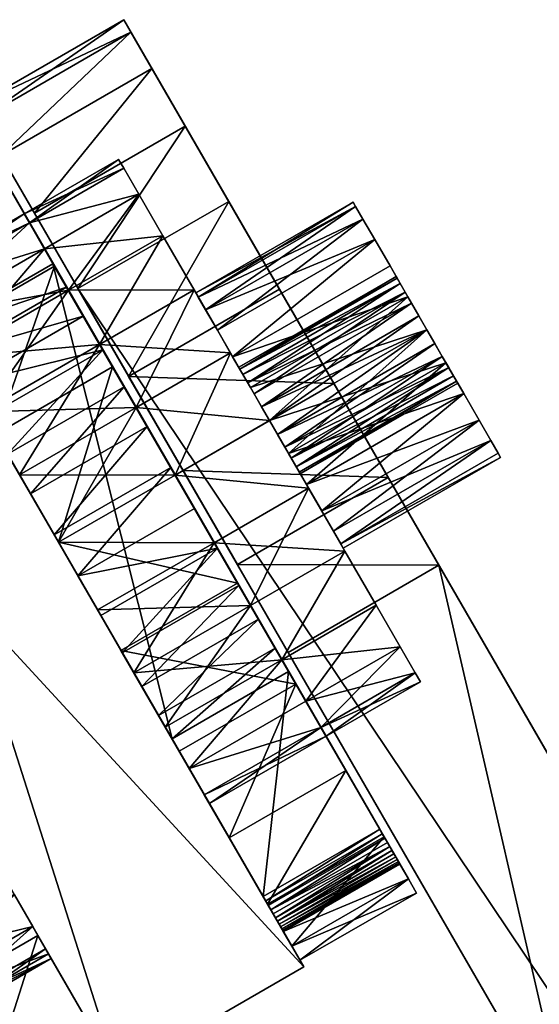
# Model space of a CAD drawing. Extents: x -0.216 to 0.216, y -0.188 to 0.188.
# Tile 40 of 81: x -0.084 to -0.074, y 0.166 to 0.185. Entities that reach past the tile are written whole.
import ezdxf

# ---------------------------------------------------------------- set-up
doc = ezdxf.new("R2010")
doc.units = 0

# ---------------------------------------------------------------- blocks, each defined once
blk = doc.blocks.new('hexa_link2#1')
mesh = blk.add_polyface()
corners = [(-0.080738, 0.176183, 0.12424), (-0.084311, 0.182371, 0.111865), (-0.083655, 0.181235, 0.110157), (-0.081806, 0.178032, 0.123959), (-0.084723, 0.183084, 0.113855), (-0.082801, 0.179755, 0.123135), (-0.084863, 0.183328, 0.11599), (-0.083655, 0.181235, 0.121824), (-0.084723, 0.183084, 0.118126), (-0.084311, 0.182371, 0.120115), (-0.081351, 0.18408, 0.120115), (-0.080695, 0.182944, 0.121824), (-0.079841, 0.181464, 0.123135), (-0.078846, 0.179741, 0.123959), (-0.081763, 0.184793, 0.113855), (-0.077778, 0.177892, 0.12424), (-0.081351, 0.18408, 0.111865), (-0.081903, 0.185037, 0.11599), (-0.081763, 0.184793, 0.118126), (-0.080695, 0.182944, 0.110157), (-0.076711, 0.176043, 0.123959), (-0.079841, 0.181464, 0.108846), (-0.082801, 0.179755, 0.108846)]
mesh.append_faces([[corners[k] for k in face] for face in [(0, 1, 2), (3, 4, 1), (5, 4, 3), (5, 6, 4), (7, 6, 5), (7, 8, 6), (8, 7, 9), (7, 10, 9), (10, 7, 11), (5, 11, 7), (11, 5, 12), (3, 12, 5), (12, 3, 13), (14, 15, 16), (14, 13, 15), (17, 13, 14), (17, 12, 13), (17, 11, 12), (18, 11, 17), (11, 18, 10), (18, 9, 10), (9, 18, 8), (17, 8, 18), (8, 17, 6), (14, 6, 17), (6, 14, 4), (14, 1, 4), (1, 14, 16), (16, 2, 1), (2, 16, 19), (16, 20, 19), (19, 20, 21), (22, 19, 21), (19, 22, 2)]])
mesh = blk.add_polyface()
corners = [(-0.107183, 0.142471, 0.117888), (-0.068937, 0.162579, 0.120848), (-0.069364, 0.163319, 0.119368), (-0.068312, 0.161495, 0.116179), (-0.069792, 0.164059, 0.117888), (-0.067457, 0.160015, 0.119139), (-0.062073, 0.150689, 0.108975), (-0.061218, 0.149209, 0.111935), (-0.106329, 0.140991, 0.120848), (-0.079671, 0.174334, 0.123959), (-0.075716, 0.17432, 0.123135), (-0.076711, 0.176043, 0.123959), (-0.078676, 0.172611, 0.123135), (-0.082801, 0.179755, 0.108846), (-0.083655, 0.181235, 0.110157), (-0.080738, 0.176183, 0.12424), (-0.081806, 0.178032, 0.123959), (-0.084311, 0.182371, 0.111865), (-0.077778, 0.177892, 0.12424), (-0.078846, 0.179741, 0.123959), (-0.081351, 0.18408, 0.111865), (-0.079841, 0.181464, 0.108846), (-0.054393, 0.137388, 0.079461), (-0.070137, 0.164656, 0.116693), (-0.073097, 0.162947, 0.116693), (-0.057353, 0.135679, 0.079461), (-0.072752, 0.16235, 0.117888), (-0.049923, 0.129645, 0.094946)]
mesh.append_faces([[corners[k] for k in face] for face in [(0, 1, 2), (1, 3, 4), (5, 3, 1), (5, 6, 3), (6, 5, 7), (8, 5, 1), (0, 4, 3), (0, 2, 4), (9, 10, 11), (10, 9, 12), (9, 13, 12), (9, 14, 13), (15, 14, 9), (16, 17, 15), (16, 18, 19), (18, 16, 15), (15, 11, 18), (11, 15, 9), (20, 18, 11), (21, 11, 10), (21, 10, 22), (22, 10, 23), (10, 24, 23), (24, 10, 12), (12, 25, 24), (12, 13, 25), (13, 22, 25), (22, 13, 21), (22, 23, 4), (23, 26, 4), (26, 23, 24), (24, 25, 26), (26, 27, 4)]])
blk = doc.blocks.new('hexa_link3#1')
mesh = blk.add_polyface()
corners = [(-0.084909, 0.183048, 0.092157), (-0.08558, 0.178923, 0.092157), (-0.087199, 0.181727, 0.092157), (-0.087998, 0.183111, 0.125919), (-0.080954, 0.170911, 0.092157), (-0.087998, 0.183111, 0.085279), (-0.085314, 0.178463, 0.09139), (-0.084986, 0.177894, 0.090727), (-0.084605, 0.177234, 0.09019), (-0.084182, 0.176502, 0.089793), (-0.083732, 0.175722, 0.08955), (-0.083267, 0.174917, 0.089468), (-0.083025, 0.179784, 0.09139), (-0.087288, 0.181881, 0.11125), (-0.087288, 0.181881, 0.12073), (-0.087596, 0.182414, 0.112735), (-0.086535, 0.180577, 0.109287), (-0.086535, 0.180577, 0.122694), (-0.086146, 0.179903, 0.11599), (-0.086045, 0.179728, 0.114457), (-0.085749, 0.179215, 0.113028), (-0.085553, 0.178876, 0.107781), (-0.085278, 0.1784, 0.111801), (-0.084665, 0.177337, 0.110859), (-0.08441, 0.176896, 0.106834), (-0.085553, 0.178876, 0.1242), (-0.084245, 0.181898, 0.122693), (-0.084999, 0.183203, 0.12073), (-0.085749, 0.179215, 0.118953), (-0.085278, 0.1784, 0.12018), (-0.084665, 0.177337, 0.121122), (-0.08441, 0.176896, 0.125147), (-0.082989, 0.179722, 0.12018), (-0.086045, 0.179728, 0.117524), (-0.08346, 0.180537, 0.118953), (-0.083755, 0.18105, 0.117524), (-0.083856, 0.181225, 0.11599), (-0.083755, 0.18105, 0.114457), (-0.08346, 0.180537, 0.113028)]
mesh.append_faces([[corners[k] for k in face] for face in [(0, 1, 2), (3, 4, 1), (1, 5, 3), (6, 5, 1), (7, 5, 6), (8, 5, 7), (9, 5, 8), (10, 5, 9), (11, 5, 10), (1, 12, 6), (13, 14, 15), (16, 14, 13), (16, 17, 14), (16, 18, 17), (16, 19, 18), (16, 20, 19), (21, 20, 16), (21, 22, 20), (21, 23, 22), (24, 23, 21), (25, 26, 17), (27, 17, 26), (17, 27, 14), (28, 25, 17), (29, 25, 28), (30, 25, 29), (30, 31, 25), (28, 32, 29), (33, 34, 28), (18, 35, 33), (19, 36, 18), (20, 37, 19), (22, 38, 20), (33, 17, 18), (28, 17, 33)]])
mesh = blk.add_polyface()
corners = [(-0.08558, 0.178923, 0.092157), (-0.084909, 0.183048, 0.092157), (-0.083291, 0.180244, 0.092157), (-0.082697, 0.179216, 0.090727), (-0.085314, 0.178463, 0.09139), (-0.083025, 0.179784, 0.09139), (-0.082315, 0.178555, 0.09019), (-0.084919, 0.183064, 0.093128), (-0.083264, 0.180198, 0.107781), (-0.084919, 0.183064, 0.103545), (-0.084245, 0.181898, 0.109287), (-0.082121, 0.178218, 0.106834), (-0.080894, 0.176093, 0.106511), (-0.082375, 0.178659, 0.110859), (-0.082989, 0.179722, 0.111801), (-0.08346, 0.180537, 0.113028), (-0.083755, 0.18105, 0.114457), (-0.083856, 0.181225, 0.11599), (-0.084245, 0.181898, 0.122693), (-0.083755, 0.18105, 0.117524), (-0.08346, 0.180537, 0.118953), (-0.083264, 0.180198, 0.1242), (-0.082989, 0.179722, 0.12018), (-0.082375, 0.178659, 0.121122), (-0.085553, 0.178876, 0.1242), (-0.084999, 0.183203, 0.11125), (-0.085749, 0.179215, 0.118953), (-0.086045, 0.179728, 0.117524), (-0.086146, 0.179903, 0.11599), (-0.086045, 0.179728, 0.114457), (-0.085749, 0.179215, 0.113028), (-0.085278, 0.1784, 0.111801), (-0.081607, 0.181607, 0.118953), (-0.081903, 0.18212, 0.117524), (-0.082003, 0.182294, 0.11599), (-0.081607, 0.181607, 0.113028)]
mesh.append_faces([[corners[k] for k in face] for face in [(0, 1, 2), (3, 4, 5), (5, 0, 2), (2, 3, 5), (2, 6, 3), (7, 2, 1), (8, 9, 10), (11, 9, 8), (12, 9, 11), (13, 8, 14), (14, 8, 15), (15, 8, 10), (15, 10, 16), (16, 10, 17), (18, 17, 10), (18, 19, 17), (18, 20, 19), (21, 20, 18), (21, 22, 20), (21, 23, 22), (18, 24, 21), (18, 10, 25), (22, 26, 20), (20, 27, 19), (19, 28, 17), (17, 29, 16), (16, 30, 15), (15, 31, 14), (19, 32, 20), (17, 33, 19), (33, 17, 34), (16, 34, 17), (35, 16, 15), (14, 35, 15)]])
mesh = blk.add_polyface()
corners = [(-0.082802, 0.174112, 0.08955), (-0.087998, 0.183111, 0.085279), (-0.083267, 0.174917, 0.089468), (-0.082015, 0.164327, 0.085279), (-0.091645, 0.181006, 0.085279), (-0.091408, 0.180596, 0.085279), (-0.085401, 0.170192, 0.08118), (-0.089038, 0.176492, 0.083445), (-0.085362, 0.170125, 0.081998), (-0.085168, 0.169789, 0.082722), (-0.090777, 0.174611, 0.083144), (-0.088659, 0.175834, 0.083144), (-0.088366, 0.175328, 0.082573), (-0.088206, 0.17505, 0.081821), (-0.088645, 0.17581, 0.078775), (-0.088202, 0.175044, 0.081004), (-0.090763, 0.174587, 0.078775), (-0.088645, 0.17581, 0.079667), (-0.088357, 0.175312, 0.080247), (-0.090321, 0.173821, 0.081004), (-0.090324, 0.173827, 0.081821), (-0.090475, 0.174088, 0.080247), (-0.087998, 0.183111, 0.125919), (-0.091408, 0.180596, 0.125919), (-0.078368, 0.166432, 0.125919), (-0.085168, 0.169789, 0.128476), (-0.085362, 0.170125, 0.129201), (-0.085401, 0.170192, 0.130018), (-0.089038, 0.176492, 0.127753), (-0.088645, 0.17581, 0.132424), (-0.088202, 0.175044, 0.130195), (-0.088366, 0.175328, 0.128625), (-0.088206, 0.17505, 0.129377), (-0.088659, 0.175834, 0.128055), (-0.088645, 0.17581, 0.131531), (-0.090763, 0.174587, 0.132424), (-0.088357, 0.175312, 0.130952), (-0.090321, 0.173821, 0.130195), (-0.090763, 0.174587, 0.131531), (-0.090324, 0.173827, 0.129377), (-0.090485, 0.174104, 0.128625)]
mesh.append_faces([[corners[k] for k in face] for face in [(0, 1, 2), (3, 4, 1), (4, 3, 5), (5, 6, 7), (5, 8, 6), (5, 9, 8), (10, 7, 11), (7, 6, 11), (11, 6, 12), (12, 6, 13), (6, 14, 15), (16, 17, 14), (18, 19, 15), (19, 13, 15), (20, 12, 13), (12, 10, 11), (15, 14, 18), (18, 14, 17), (17, 21, 18), (22, 23, 24), (25, 23, 26), (26, 23, 27), (27, 23, 28), (29, 27, 30), (27, 31, 32), (27, 33, 31), (27, 28, 33), (34, 35, 29), (29, 36, 34), (29, 30, 36), (37, 36, 30), (36, 38, 34), (32, 37, 30), (31, 39, 32), (33, 40, 31)]])
mesh = blk.add_polyface()
corners = [(-0.08122, 0.171371, 0.09139), (-0.079259, 0.173262, 0.090727), (-0.078931, 0.172693, 0.09139), (-0.081548, 0.17194, 0.090727), (-0.07964, 0.173922, 0.09019), (-0.08193, 0.1726, 0.09019), (-0.080063, 0.174654, 0.089793), (-0.082352, 0.173332, 0.089793), (-0.082802, 0.174112, 0.08955), (-0.082015, 0.164327, 0.085279), (-0.087998, 0.183111, 0.085279), (-0.078368, 0.166432, 0.085279), (-0.080954, 0.170911, 0.092157), (-0.078665, 0.172233, 0.092157), (-0.077003, 0.169354, 0.093128), (-0.084919, 0.183064, 0.103545), (-0.077003, 0.169354, 0.103545), (-0.081956, 0.172647, 0.106834), (-0.082416, 0.173443, 0.110267), (-0.083183, 0.174772, 0.106511), (-0.081702, 0.172206, 0.110859), (-0.081088, 0.171143, 0.111801), (-0.080813, 0.170667, 0.107781), (-0.087998, 0.183111, 0.125919), (-0.078368, 0.166432, 0.125919), (-0.078799, 0.172465, 0.111801), (-0.079667, 0.173968, 0.106834), (-0.079413, 0.173528, 0.110859), (-0.078799, 0.172465, 0.12018), (-0.080618, 0.170328, 0.118953), (-0.081088, 0.171143, 0.12018), (-0.078524, 0.171988, 0.1242), (-0.081956, 0.172647, 0.125147), (-0.080813, 0.170667, 0.1242), (-0.079667, 0.173968, 0.125147), (-0.083183, 0.174772, 0.12547), (-0.082416, 0.173443, 0.121713), (-0.081702, 0.172206, 0.121122), (-0.079413, 0.173528, 0.121122), (-0.080127, 0.174765, 0.121713), (-0.080127, 0.174765, 0.110267), (-0.080618, 0.170328, 0.113028)]
mesh.append_faces([[corners[k] for k in face] for face in [(0, 1, 2), (1, 0, 3), (4, 3, 5), (3, 4, 1), (5, 6, 4), (6, 5, 7), (8, 6, 7), (9, 10, 11), (2, 12, 0), (12, 2, 13), (14, 15, 16), (17, 18, 19), (17, 20, 18), (17, 21, 20), (22, 21, 17), (12, 23, 24), (25, 26, 27), (28, 29, 30), (31, 32, 33), (32, 31, 34), (34, 35, 32), (36, 32, 35), (37, 32, 36), (30, 32, 37), (30, 33, 32), (37, 28, 30), (28, 37, 38), (37, 39, 38), (39, 37, 36), (18, 27, 40), (27, 18, 20), (21, 27, 20), (27, 21, 25), (41, 25, 21)]])
mesh = blk.add_polyface()
corners = [(-0.083291, 0.180244, 0.092157), (-0.080954, 0.170911, 0.092157), (-0.078665, 0.172233, 0.092157), (-0.077003, 0.169354, 0.093128), (-0.084919, 0.183064, 0.093128), (-0.078931, 0.172693, 0.09139), (-0.079259, 0.173262, 0.090727), (-0.082352, 0.173332, 0.089793), (-0.078368, 0.166432, 0.085279), (-0.087998, 0.183111, 0.085279), (-0.07964, 0.173922, 0.09019), (-0.080063, 0.174654, 0.089793), (-0.082802, 0.174112, 0.08955), (-0.080513, 0.175434, 0.08955), (-0.080978, 0.176239, 0.089468), (-0.083267, 0.174917, 0.089468), (-0.079667, 0.173968, 0.106834), (-0.077003, 0.169354, 0.103545), (-0.084919, 0.183064, 0.103545), (-0.083183, 0.174772, 0.106511), (-0.082416, 0.173443, 0.110267), (-0.083183, 0.174772, 0.110065), (-0.079413, 0.173528, 0.110859), (-0.080127, 0.174765, 0.110267), (-0.080894, 0.176093, 0.106511), (-0.080894, 0.176093, 0.110065), (-0.080894, 0.176093, 0.12547), (-0.080127, 0.174765, 0.121713), (-0.080894, 0.176093, 0.121915), (-0.079667, 0.173968, 0.125147), (-0.079413, 0.173528, 0.121122), (-0.083183, 0.174772, 0.12547), (-0.082416, 0.173443, 0.121713), (-0.083183, 0.174772, 0.121915), (-0.078274, 0.175835, 0.121713), (-0.078274, 0.175835, 0.110267), (-0.081443, 0.177044, 0.08955), (-0.083732, 0.175722, 0.08955), (-0.08395, 0.1761, 0.110267), (-0.08441, 0.176896, 0.106834), (-0.08441, 0.176896, 0.125147), (-0.08395, 0.1761, 0.121713), (-0.081661, 0.177421, 0.121713)]
mesh.append_faces([[corners[k] for k in face] for face in [(0, 1, 2), (3, 2, 4), (5, 0, 2), (0, 5, 6), (7, 8, 9), (0, 6, 10), (11, 12, 13), (12, 14, 13), (14, 12, 15), (16, 17, 18), (19, 20, 21), (22, 16, 23), (23, 16, 24), (23, 24, 25), (26, 27, 28), (29, 27, 26), (29, 30, 27), (31, 29, 26), (32, 31, 33), (33, 27, 32), (27, 33, 28), (21, 23, 25), (23, 21, 20), (28, 34, 27), (35, 25, 23), (0, 10, 11), (15, 36, 14), (36, 15, 37), (19, 38, 39), (19, 21, 38), (33, 40, 41), (33, 31, 40), (33, 42, 28), (42, 33, 41), (25, 38, 21)]])
mesh = blk.add_polyface()
corners = [(-0.080954, 0.170911, 0.092157), (-0.083291, 0.180244, 0.092157), (-0.08558, 0.178923, 0.092157), (-0.084919, 0.183064, 0.093128), (-0.078665, 0.172233, 0.092157), (-0.082352, 0.173332, 0.089793), (-0.087998, 0.183111, 0.085279), (-0.082802, 0.174112, 0.08955), (-0.083732, 0.175722, 0.08955), (-0.081893, 0.177824, 0.089793), (-0.081443, 0.177044, 0.08955), (-0.084182, 0.176502, 0.089793), (-0.082315, 0.178555, 0.09019), (-0.084605, 0.177234, 0.09019), (-0.084986, 0.177894, 0.090727), (-0.082697, 0.179216, 0.090727), (-0.085314, 0.178463, 0.09139), (-0.080978, 0.176239, 0.089468), (-0.080513, 0.175434, 0.08955), (-0.084919, 0.183064, 0.103545), (-0.077003, 0.169354, 0.093128), (-0.08441, 0.176896, 0.106834), (-0.08395, 0.1761, 0.110267), (-0.084665, 0.177337, 0.110859), (-0.079667, 0.173968, 0.106834), (-0.080894, 0.176093, 0.106511), (-0.081661, 0.177421, 0.110267), (-0.082121, 0.178218, 0.106834), (-0.082375, 0.178659, 0.110859), (-0.082121, 0.178218, 0.125147), (-0.081661, 0.177421, 0.121713), (-0.082375, 0.178659, 0.121122), (-0.083183, 0.174772, 0.12547), (-0.080894, 0.176093, 0.12547), (-0.08441, 0.176896, 0.125147), (-0.083264, 0.180198, 0.1242), (-0.085553, 0.178876, 0.1242), (-0.08395, 0.1761, 0.121713), (-0.084665, 0.177337, 0.121122), (-0.082989, 0.179722, 0.12018), (-0.085278, 0.1784, 0.12018), (-0.085278, 0.1784, 0.111801), (-0.082989, 0.179722, 0.111801), (-0.080894, 0.176093, 0.110065)]
mesh.append_faces([[corners[k] for k in face] for face in [(0, 1, 2), (3, 4, 1), (5, 6, 7), (8, 9, 10), (9, 8, 11), (11, 12, 9), (12, 11, 13), (14, 12, 13), (12, 14, 15), (16, 15, 14), (1, 9, 12), (1, 10, 9), (1, 17, 10), (1, 18, 17), (19, 20, 3), (21, 22, 23), (24, 19, 25), (26, 25, 27), (26, 27, 28), (29, 30, 31), (29, 32, 33), (32, 29, 34), (35, 34, 29), (34, 35, 36), (37, 34, 38), (38, 30, 37), (30, 38, 31), (38, 39, 31), (39, 38, 40), (41, 28, 42), (28, 41, 23), (22, 28, 23), (28, 22, 26), (22, 43, 26)]])
mesh = blk.add_polyface()
corners = [(-0.082375, 0.178659, 0.110859), (-0.082121, 0.178218, 0.106834), (-0.083264, 0.180198, 0.107781), (-0.082121, 0.178218, 0.125147), (-0.082375, 0.178659, 0.121122), (-0.083264, 0.180198, 0.1242), (-0.079808, 0.178491, 0.121713), (-0.080522, 0.179729, 0.121122), (-0.081136, 0.180791, 0.12018), (-0.082989, 0.179722, 0.12018), (-0.08346, 0.180537, 0.118953), (-0.081607, 0.181607, 0.118953), (-0.083755, 0.18105, 0.117524), (-0.081903, 0.18212, 0.117524), (-0.082003, 0.182294, 0.11599), (-0.083755, 0.18105, 0.114457), (-0.081903, 0.18212, 0.114457), (-0.081607, 0.181607, 0.113028), (-0.082989, 0.179722, 0.111801), (-0.081136, 0.180791, 0.111801), (-0.080522, 0.179729, 0.110859), (-0.080065, 0.178936, 0.118038), (-0.080295, 0.179335, 0.117438), (-0.080439, 0.179585, 0.11674), (-0.080489, 0.179671, 0.11599), (-0.080439, 0.179585, 0.115241), (-0.080295, 0.179335, 0.114543), (-0.080065, 0.178936, 0.113943), (-0.079808, 0.178491, 0.110267), (-0.076976, 0.18072, 0.118038), (-0.077206, 0.181118, 0.117438), (-0.07735, 0.181369, 0.11674), (-0.0774, 0.181454, 0.11599), (-0.07735, 0.181369, 0.115241), (-0.077206, 0.181118, 0.114543)]
mesh.append_faces([[corners[k] for k in face] for face in [(0, 1, 2), (3, 4, 5), (6, 4, 7), (4, 8, 7), (8, 4, 9), (10, 8, 9), (8, 10, 11), (11, 12, 13), (14, 15, 16), (15, 17, 16), (17, 18, 19), (18, 20, 19), (20, 18, 0), (21, 6, 7), (21, 7, 22), (22, 7, 23), (23, 7, 24), (20, 24, 7), (20, 25, 24), (20, 26, 25), (20, 27, 26), (28, 27, 20), (22, 29, 21), (23, 30, 22), (24, 31, 23), (25, 32, 24), (26, 33, 25), (27, 34, 26), (20, 7, 8), (20, 8, 19), (19, 8, 11), (19, 11, 17), (17, 11, 13), (17, 13, 16), (16, 13, 14)]])
mesh = blk.add_polyface()
corners = [(-0.079765, 0.178417, 0.118498), (-0.076327, 0.179596, 0.118787), (-0.079416, 0.177812, 0.118787), (-0.076676, 0.1802, 0.118498), (-0.076976, 0.18072, 0.118038), (-0.080065, 0.178936, 0.118038), (-0.080295, 0.179335, 0.117438), (-0.077206, 0.181118, 0.117438), (-0.080439, 0.179585, 0.11674), (-0.07735, 0.181369, 0.11674), (-0.080489, 0.179671, 0.11599), (-0.0774, 0.181454, 0.11599), (-0.080439, 0.179585, 0.115241), (-0.07735, 0.181369, 0.115241), (-0.080295, 0.179335, 0.114543), (-0.077206, 0.181118, 0.114543), (-0.080065, 0.178936, 0.113943), (-0.076976, 0.18072, 0.113943), (-0.079765, 0.178417, 0.113483), (-0.076676, 0.1802, 0.113483), (-0.076327, 0.179596, 0.113194), (-0.079416, 0.177812, 0.113194), (-0.076379, 0.179687, 0.116845), (-0.079343, 0.177687, 0.117038), (-0.076254, 0.17947, 0.117038), (-0.079469, 0.177904, 0.116845), (-0.076476, 0.179854, 0.116595), (-0.079565, 0.17807, 0.116595), (-0.079625, 0.178175, 0.116303), (-0.076536, 0.179958, 0.116303), (-0.079646, 0.17821, 0.11599), (-0.076557, 0.179994, 0.11599), (-0.079625, 0.178175, 0.115677), (-0.076536, 0.179958, 0.115677), (-0.076476, 0.179854, 0.115386), (-0.079565, 0.17807, 0.115386), (-0.076379, 0.179687, 0.115135), (-0.079469, 0.177904, 0.115135), (-0.076254, 0.17947, 0.114943), (-0.079343, 0.177687, 0.114943), (-0.079197, 0.177434, 0.114822)]
mesh.append_faces([[corners[k] for k in face] for face in [(0, 1, 2), (1, 0, 3), (0, 4, 3), (4, 0, 5), (4, 6, 7), (7, 8, 9), (9, 10, 11), (11, 12, 13), (13, 14, 15), (15, 16, 17), (18, 17, 16), (17, 18, 19), (18, 20, 19), (20, 18, 21), (22, 23, 24), (23, 22, 25), (26, 25, 22), (25, 26, 27), (26, 28, 27), (28, 26, 29), (29, 30, 28), (30, 29, 31), (31, 32, 30), (32, 31, 33), (34, 32, 33), (32, 34, 35), (36, 35, 34), (35, 36, 37), (38, 37, 36), (37, 38, 39), (38, 40, 39), (15, 7, 13), (13, 7, 9), (13, 9, 11)]])
mesh = blk.add_polyface()
corners = [(-0.075524, 0.178206, 0.116845), (-0.075577, 0.178298, 0.118787), (-0.07565, 0.178423, 0.117038), (-0.075952, 0.178947, 0.118886), (-0.075795, 0.178676, 0.117158), (-0.075952, 0.178947, 0.1172), (-0.075952, 0.178947, 0.113095), (-0.075795, 0.178676, 0.114822), (-0.075952, 0.178947, 0.114781), (-0.07565, 0.178423, 0.114943), (-0.075577, 0.178298, 0.113194), (-0.075524, 0.178206, 0.115135), (-0.079041, 0.177163, 0.118886), (-0.076327, 0.179596, 0.118787), (-0.079416, 0.177812, 0.113194), (-0.076327, 0.179596, 0.113194), (-0.076108, 0.179218, 0.117158), (-0.076254, 0.17947, 0.117038), (-0.076379, 0.179687, 0.116845), (-0.076676, 0.1802, 0.118498), (-0.076476, 0.179854, 0.116595), (-0.076536, 0.179958, 0.116303), (-0.076557, 0.179994, 0.11599), (-0.076676, 0.1802, 0.113483), (-0.076536, 0.179958, 0.115677), (-0.076476, 0.179854, 0.115386), (-0.076379, 0.179687, 0.115135), (-0.076254, 0.17947, 0.114943), (-0.076108, 0.179218, 0.114822), (-0.079197, 0.177434, 0.117158), (-0.079197, 0.177434, 0.114822), (-0.079041, 0.177163, 0.114781), (-0.076976, 0.18072, 0.118038), (-0.076976, 0.18072, 0.113943), (-0.077206, 0.181118, 0.114543), (-0.077206, 0.181118, 0.117438)]
mesh.append_faces([[corners[k] for k in face] for face in [(0, 1, 2), (2, 1, 3), (2, 3, 4), (4, 3, 5), (6, 7, 8), (6, 9, 7), (10, 9, 6), (10, 11, 9), (12, 13, 3), (14, 6, 15), (5, 3, 13), (5, 13, 16), (16, 13, 17), (17, 13, 18), (18, 13, 19), (18, 19, 20), (20, 19, 21), (21, 19, 22), (23, 22, 19), (23, 24, 22), (23, 25, 24), (23, 26, 25), (15, 26, 23), (15, 27, 26), (15, 28, 27), (15, 8, 28), (6, 8, 15), (29, 5, 16), (17, 29, 16), (30, 27, 28), (31, 28, 8), (23, 19, 32), (23, 32, 33), (33, 32, 34), (34, 32, 35)]])
mesh = blk.add_polyface()
corners = [(-0.082015, 0.164327, 0.085279), (-0.084047, 0.167847, 0.083379), (-0.091408, 0.180596, 0.085279), (-0.084455, 0.168554, 0.083471), (-0.086166, 0.166624, 0.083379), (-0.093527, 0.179373, 0.085279), (-0.086574, 0.167331, 0.083471), (-0.085279, 0.16998, 0.080396), (-0.088645, 0.17581, 0.078775), (-0.085401, 0.170192, 0.08118), (-0.085014, 0.169522, 0.078775), (-0.090763, 0.174587, 0.078775), (-0.087133, 0.168299, 0.078775), (-0.084047, 0.167847, 0.12782), (-0.082015, 0.164327, 0.125919), (-0.091408, 0.180596, 0.125919), (-0.084455, 0.168554, 0.127728), (-0.093526, 0.179373, 0.125919), (-0.086166, 0.166624, 0.12782), (-0.086574, 0.167331, 0.127728), (-0.085014, 0.169522, 0.132424), (-0.090763, 0.174587, 0.132424), (-0.087133, 0.168299, 0.132424), (-0.085014, 0.169522, 0.131431), (-0.088645, 0.17581, 0.132424), (-0.085279, 0.16998, 0.130803), (-0.085401, 0.170192, 0.130018), (-0.08485, 0.169237, 0.08324), (-0.085168, 0.169789, 0.082722), (-0.087481, 0.168902, 0.081998), (-0.08752, 0.168969, 0.08118), (-0.087287, 0.168566, 0.082722), (-0.086968, 0.168014, 0.08324), (-0.090324, 0.173827, 0.081821), (-0.090321, 0.173821, 0.081004), (-0.090485, 0.174104, 0.082573), (-0.088206, 0.17505, 0.081821), (-0.088202, 0.175044, 0.081004), (-0.08485, 0.169237, 0.127959), (-0.085168, 0.169789, 0.128476), (-0.087481, 0.168902, 0.129201), (-0.08752, 0.168969, 0.130018), (-0.087287, 0.168566, 0.128476), (-0.086968, 0.168014, 0.127959), (-0.088206, 0.17505, 0.129377), (-0.088202, 0.175044, 0.130195), (-0.090485, 0.174104, 0.128625), (-0.090324, 0.173827, 0.129377), (-0.090321, 0.173821, 0.130195)]
mesh.append_faces([[corners[k] for k in face] for face in [(0, 1, 2), (2, 1, 3), (4, 5, 6), (7, 8, 9), (7, 10, 8), (11, 10, 12), (13, 14, 15), (13, 15, 16), (17, 18, 19), (20, 21, 22), (23, 24, 20), (24, 23, 25), (24, 25, 26), (2, 27, 28), (2, 3, 27), (29, 5, 30), (31, 5, 29), (32, 5, 31), (6, 5, 32), (30, 33, 34), (30, 35, 33), (36, 9, 37), (10, 11, 8), (16, 15, 38), (38, 15, 39), (17, 40, 41), (17, 42, 40), (17, 43, 42), (17, 19, 43), (21, 20, 24), (26, 44, 45), (46, 41, 47), (47, 41, 48), (41, 21, 48)]])
mesh = blk.add_polyface()
corners = [(-0.078665, 0.172233, 0.092157), (-0.079168, 0.167816, 0.092157), (-0.080954, 0.170911, 0.092157), (-0.08122, 0.171371, 0.09139), (-0.078368, 0.166432, 0.085279), (-0.081548, 0.17194, 0.090727), (-0.078368, 0.166432, 0.125919), (-0.08193, 0.1726, 0.09019), (-0.082352, 0.173332, 0.089793), (-0.083689, 0.167226, 0.082979), (-0.086166, 0.166624, 0.083379), (-0.084047, 0.167847, 0.083379), (-0.085554, 0.165564, 0.082332), (-0.083435, 0.166787, 0.082332), (-0.085705, 0.165826, 0.080015), (-0.08338, 0.166691, 0.080725), (-0.083586, 0.167049, 0.080015), (-0.083586, 0.167049, 0.078775), (-0.085705, 0.165826, 0.078775), (-0.080813, 0.170667, 0.107781), (-0.080618, 0.170328, 0.113028), (-0.081088, 0.171143, 0.111801), (-0.080322, 0.169815, 0.114457), (-0.079832, 0.168966, 0.109287), (-0.080221, 0.16964, 0.11599), (-0.079832, 0.168966, 0.122693), (-0.079078, 0.167662, 0.11125), (-0.079078, 0.167662, 0.12073), (-0.083689, 0.167226, 0.12822), (-0.082015, 0.164327, 0.125919), (-0.084047, 0.167847, 0.12782), (-0.091408, 0.180596, 0.125919), (-0.085554, 0.165564, 0.128867), (-0.083435, 0.166787, 0.128867), (-0.085807, 0.166003, 0.12822), (-0.083586, 0.167049, 0.131184), (-0.085705, 0.165826, 0.132424), (-0.083586, 0.167049, 0.132424), (-0.08338, 0.166691, 0.130473), (-0.085705, 0.165826, 0.131184), (-0.080618, 0.170328, 0.118953), (-0.078032, 0.171137, 0.117524), (-0.080322, 0.169815, 0.117524), (-0.077931, 0.170962, 0.11599), (-0.078032, 0.171137, 0.114457), (-0.080813, 0.170667, 0.1242), (-0.081088, 0.171143, 0.12018), (-0.078524, 0.171988, 0.1242)]
mesh.append_faces([[corners[k] for k in face] for face in [(0, 1, 2), (3, 4, 5), (2, 4, 3), (4, 2, 6), (7, 4, 8), (5, 4, 7), (9, 10, 11), (12, 9, 13), (14, 15, 16), (15, 17, 16), (18, 16, 17), (19, 20, 21), (19, 22, 20), (23, 22, 19), (22, 23, 24), (23, 25, 24), (26, 25, 23), (26, 27, 25), (28, 29, 30), (6, 31, 29), (28, 32, 33), (30, 34, 28), (35, 36, 37), (37, 38, 35), (38, 39, 35), (40, 41, 42), (42, 43, 24), (24, 44, 22), (44, 20, 22), (40, 45, 46), (42, 45, 40), (42, 25, 45), (24, 25, 42), (25, 47, 45)]])
mesh = blk.add_polyface()
corners = [(-0.078274, 0.175835, 0.121713), (-0.080894, 0.176093, 0.121915), (-0.079041, 0.177163, 0.121915), (-0.080894, 0.176093, 0.110065), (-0.078274, 0.175835, 0.110267), (-0.079041, 0.177163, 0.110065), (-0.078884, 0.176892, 0.114822), (-0.078884, 0.176892, 0.117158), (-0.079041, 0.177163, 0.1172), (-0.079041, 0.177163, 0.114781), (-0.083291, 0.180244, 0.092157), (-0.080063, 0.174654, 0.089793), (-0.080513, 0.175434, 0.08955), (-0.080894, 0.176093, 0.106511), (-0.081661, 0.177421, 0.110267), (-0.080894, 0.176093, 0.12547), (-0.081661, 0.177421, 0.121713), (-0.082121, 0.178218, 0.125147), (-0.079808, 0.178491, 0.121713), (-0.082375, 0.178659, 0.121122), (-0.080522, 0.179729, 0.110859), (-0.082375, 0.178659, 0.110859), (-0.079808, 0.178491, 0.110267), (-0.079041, 0.177163, 0.118886), (-0.079416, 0.177812, 0.118787), (-0.079765, 0.178417, 0.118498), (-0.080065, 0.178936, 0.118038), (-0.079765, 0.178417, 0.113483), (-0.080065, 0.178936, 0.113943), (-0.079416, 0.177812, 0.113194), (-0.079041, 0.177163, 0.113095), (-0.079197, 0.177434, 0.117158), (-0.079197, 0.177434, 0.114822), (-0.079343, 0.177687, 0.117038), (-0.079343, 0.177687, 0.114943), (-0.079469, 0.177904, 0.115135), (-0.079469, 0.177904, 0.116845), (-0.079565, 0.17807, 0.116595), (-0.079565, 0.17807, 0.115386), (-0.079625, 0.178175, 0.115677), (-0.079625, 0.178175, 0.116303), (-0.079646, 0.17821, 0.11599)]
mesh.append_faces([[corners[k] for k in face] for face in [(0, 1, 2), (3, 4, 5), (6, 7, 8), (6, 8, 9), (10, 11, 12), (3, 13, 14), (15, 16, 17), (15, 1, 16), (1, 18, 2), (18, 1, 16), (19, 18, 16), (14, 20, 21), (20, 14, 22), (14, 5, 22), (5, 14, 3), (23, 2, 18), (23, 18, 24), (24, 18, 25), (25, 18, 26), (22, 27, 28), (22, 29, 27), (22, 30, 29), (5, 30, 22), (9, 8, 31), (9, 31, 32), (32, 31, 33), (32, 33, 34), (34, 33, 35), (35, 33, 36), (35, 36, 37), (35, 37, 38), (38, 37, 39), (39, 37, 40), (39, 40, 41)]])
mesh = blk.add_polyface()
corners = [(-0.105486, 0.150775, 0.085279), (-0.078368, 0.166432, 0.125919), (-0.107222, 0.149773, 0.086688), (-0.115116, 0.167455, 0.085279), (-0.084133, 0.163103, 0.085279), (-0.107221, 0.149773, 0.124511), (-0.084133, 0.163103, 0.125919), (-0.115116, 0.167455, 0.125919), (-0.105486, 0.150775, 0.125919), (-0.08752, 0.168969, 0.08118), (-0.093527, 0.179373, 0.085279), (-0.091157, 0.175269, 0.083445), (-0.090763, 0.174587, 0.078775), (-0.090321, 0.173821, 0.081004), (-0.090777, 0.174611, 0.083144), (-0.090485, 0.174104, 0.082573), (-0.088645, 0.17581, 0.079667), (-0.090763, 0.174587, 0.079667), (-0.090475, 0.174088, 0.080247), (-0.088357, 0.175312, 0.080247), (-0.088206, 0.17505, 0.081821), (-0.090324, 0.173827, 0.081821), (-0.088366, 0.175328, 0.082573), (-0.093763, 0.179783, 0.125919), (-0.093526, 0.179373, 0.125919), (-0.08752, 0.168969, 0.130018), (-0.091157, 0.175269, 0.127753), (-0.090777, 0.174611, 0.128055), (-0.090485, 0.174104, 0.128625), (-0.090321, 0.173821, 0.130195), (-0.090763, 0.174587, 0.132424), (-0.090475, 0.174088, 0.130952), (-0.090763, 0.174587, 0.131531), (-0.088645, 0.17581, 0.131531), (-0.088357, 0.175312, 0.130952), (-0.088206, 0.17505, 0.129377), (-0.090324, 0.173827, 0.129377), (-0.088366, 0.175328, 0.128625), (-0.088659, 0.175834, 0.128055), (-0.104354, 0.173668, 0.000622), (-0.098224, 0.177208, 0.009505), (-0.104354, 0.173668, 0.009505), (-0.098133, 0.17726, 0.015311), (-0.104445, 0.173616, 0.015311)]
mesh.append_faces([[corners[k] for k in face] for face in [(0, 1, 2), (3, 4, 0), (2, 1, 5), (5, 1, 6), (6, 7, 8), (5, 6, 8), (9, 10, 11), (12, 9, 13), (9, 14, 15), (9, 11, 14), (16, 12, 17), (12, 18, 17), (12, 13, 18), (13, 19, 18), (20, 13, 21), (22, 21, 15), (14, 22, 15), (18, 16, 17), (23, 6, 24), (24, 25, 26), (26, 25, 27), (27, 25, 28), (29, 30, 31), (31, 30, 32), (30, 33, 32), (34, 29, 31), (32, 34, 31), (29, 35, 36), (36, 37, 28), (28, 38, 27), (4, 3, 10), (7, 6, 23), (39, 40, 41), (41, 42, 43)]])
mesh = blk.add_polyface()
corners = [(-0.078317, 0.175909, 0.118498), (-0.079041, 0.177163, 0.121915), (-0.078666, 0.176514, 0.118787), (-0.079041, 0.177163, 0.118886), (-0.079041, 0.177163, 0.110065), (-0.078666, 0.176514, 0.113194), (-0.079041, 0.177163, 0.113095), (-0.078317, 0.175909, 0.113483), (-0.078274, 0.175835, 0.110267), (-0.075228, 0.177693, 0.118498), (-0.078017, 0.17539, 0.118038), (-0.075577, 0.178298, 0.118787), (-0.075952, 0.178947, 0.113095), (-0.075228, 0.177693, 0.113483), (-0.075368, 0.177935, 0.115677), (-0.078436, 0.176116, 0.11599), (-0.078457, 0.176151, 0.115677), (-0.075368, 0.177935, 0.116303), (-0.078517, 0.176256, 0.116595), (-0.078457, 0.176151, 0.116303), (-0.075524, 0.178206, 0.116845), (-0.078613, 0.176423, 0.116845), (-0.078739, 0.176639, 0.117038), (-0.07565, 0.178423, 0.117038), (-0.078884, 0.176892, 0.117158), (-0.075952, 0.178947, 0.1172), (-0.075795, 0.178676, 0.117158), (-0.079041, 0.177163, 0.1172), (-0.075952, 0.178947, 0.114781), (-0.078884, 0.176892, 0.114822), (-0.079041, 0.177163, 0.114781), (-0.075795, 0.178676, 0.114822), (-0.078739, 0.176639, 0.114943), (-0.07565, 0.178423, 0.114943), (-0.078613, 0.176423, 0.115135), (-0.075428, 0.17804, 0.115386), (-0.078517, 0.176256, 0.115386), (-0.076327, 0.179596, 0.118787), (-0.079416, 0.177812, 0.118787), (-0.079416, 0.177812, 0.113194), (-0.079197, 0.177434, 0.117158), (-0.076254, 0.17947, 0.117038), (-0.079343, 0.177687, 0.117038), (-0.076108, 0.179218, 0.114822), (-0.079197, 0.177434, 0.114822)]
mesh.append_faces([[corners[k] for k in face] for face in [(0, 1, 2), (2, 1, 3), (4, 5, 6), (4, 7, 5), (8, 7, 4), (9, 10, 0), (11, 0, 2), (3, 11, 2), (5, 12, 6), (13, 5, 7), (14, 15, 16), (17, 18, 19), (18, 20, 21), (20, 22, 21), (23, 24, 22), (25, 24, 26), (24, 25, 27), (28, 29, 30), (31, 32, 29), (33, 34, 32), (34, 35, 36), (36, 14, 16), (36, 18, 34), (34, 18, 21), (34, 21, 22), (34, 22, 32), (32, 22, 29), (29, 22, 24), (15, 17, 19), (37, 3, 38), (12, 39, 6), (25, 40, 27), (40, 41, 42), (43, 30, 44)]])
mesh = blk.add_polyface()
corners = [(-0.074554, 0.176525, 0.11674), (-0.074554, 0.176525, 0.115241), (-0.074504, 0.176439, 0.11599), (-0.074698, 0.176775, 0.114543), (-0.074698, 0.176775, 0.117438), (-0.078017, 0.17539, 0.118038), (-0.074928, 0.177174, 0.118038), (-0.075228, 0.177693, 0.118498), (-0.078317, 0.175909, 0.118498), (-0.075577, 0.178298, 0.118787), (-0.079041, 0.177163, 0.118886), (-0.075952, 0.178947, 0.118886), (-0.075952, 0.178947, 0.113095), (-0.078666, 0.176514, 0.113194), (-0.075577, 0.178298, 0.113194), (-0.075228, 0.177693, 0.113483), (-0.078317, 0.175909, 0.113483), (-0.074928, 0.177174, 0.113943), (-0.077787, 0.174992, 0.114543), (-0.075347, 0.177899, 0.11599), (-0.075368, 0.177935, 0.116303), (-0.075428, 0.17804, 0.116595), (-0.075524, 0.178206, 0.116845), (-0.075428, 0.17804, 0.115386), (-0.075524, 0.178206, 0.115135), (-0.075368, 0.177935, 0.115677), (-0.078436, 0.176116, 0.11599), (-0.078517, 0.176256, 0.116595), (-0.078739, 0.176639, 0.117038), (-0.07565, 0.178423, 0.117038), (-0.078884, 0.176892, 0.117158), (-0.075795, 0.178676, 0.117158), (-0.078884, 0.176892, 0.114822), (-0.075952, 0.178947, 0.114781), (-0.075795, 0.178676, 0.114822), (-0.078739, 0.176639, 0.114943), (-0.07565, 0.178423, 0.114943), (-0.078613, 0.176423, 0.115135), (-0.078517, 0.176256, 0.115386)]
mesh.append_faces([[corners[k] for k in face] for face in [(0, 1, 2), (1, 0, 3), (3, 0, 4), (4, 5, 6), (5, 7, 6), (8, 9, 7), (9, 10, 11), (12, 13, 14), (13, 15, 14), (16, 17, 15), (17, 18, 3), (3, 4, 17), (17, 4, 6), (17, 6, 15), (15, 6, 7), (15, 7, 19), (19, 7, 20), (20, 7, 9), (20, 9, 21), (21, 9, 22), (14, 23, 24), (14, 25, 23), (15, 25, 14), (25, 15, 19), (26, 25, 19), (27, 20, 21), (22, 27, 21), (28, 22, 29), (30, 29, 31), (32, 33, 34), (35, 34, 36), (37, 36, 24), (23, 37, 24), (25, 38, 23), (20, 26, 19)]])
mesh = blk.add_polyface()
corners = [(-0.078799, 0.172465, 0.12018), (-0.07756, 0.174597, 0.121122), (-0.076946, 0.173535, 0.12018), (-0.079413, 0.173528, 0.121122), (-0.078274, 0.175835, 0.121713), (-0.080127, 0.174765, 0.121713), (-0.080127, 0.174765, 0.110267), (-0.07756, 0.174597, 0.110859), (-0.078274, 0.175835, 0.110267), (-0.079413, 0.173528, 0.110859), (-0.078799, 0.172465, 0.111801), (-0.076946, 0.173535, 0.111801), (-0.077593, 0.174656, 0.11599), (-0.077643, 0.174741, 0.11674), (-0.077787, 0.174992, 0.117438), (-0.078017, 0.17539, 0.118038), (-0.078317, 0.175909, 0.118498), (-0.079041, 0.177163, 0.121915), (-0.078017, 0.17539, 0.113943), (-0.078317, 0.175909, 0.113483), (-0.077787, 0.174992, 0.114543), (-0.077643, 0.174741, 0.115241), (-0.074504, 0.176439, 0.11599), (-0.074554, 0.176525, 0.115241), (-0.074698, 0.176775, 0.117438), (-0.074554, 0.176525, 0.11674), (-0.074928, 0.177174, 0.113943), (-0.074698, 0.176775, 0.114543), (-0.078457, 0.176151, 0.116303), (-0.078457, 0.176151, 0.115677), (-0.078436, 0.176116, 0.11599), (-0.078517, 0.176256, 0.116595), (-0.078517, 0.176256, 0.115386)]
mesh.append_faces([[corners[k] for k in face] for face in [(0, 1, 2), (3, 4, 1), (4, 3, 5), (6, 7, 8), (7, 6, 9), (10, 7, 9), (7, 10, 11), (11, 1, 7), (11, 2, 1), (7, 1, 12), (12, 1, 13), (13, 1, 4), (13, 4, 14), (14, 4, 15), (15, 4, 16), (16, 4, 17), (8, 18, 19), (8, 20, 18), (8, 21, 20), (7, 21, 8), (21, 7, 12), (22, 21, 12), (21, 22, 23), (13, 24, 25), (24, 13, 14), (15, 24, 14), (26, 19, 18), (20, 26, 18), (21, 27, 20), (27, 21, 23), (28, 29, 30), (29, 28, 31), (29, 31, 32), (22, 13, 25), (13, 22, 12)]])
mesh = blk.add_polyface()
corners = [(-0.078524, 0.171988, 0.107781), (-0.077003, 0.169354, 0.103545), (-0.079667, 0.173968, 0.106834), (-0.078032, 0.171137, 0.114457), (-0.077542, 0.170288, 0.109287), (-0.077931, 0.170962, 0.11599), (-0.078032, 0.171137, 0.117524), (-0.077542, 0.170288, 0.122694), (-0.078524, 0.171988, 0.1242), (-0.078328, 0.17165, 0.118953), (-0.080618, 0.170328, 0.118953), (-0.080618, 0.170328, 0.113028), (-0.078328, 0.17165, 0.113028), (-0.078799, 0.172465, 0.111801), (-0.079667, 0.173968, 0.125147), (-0.078799, 0.172465, 0.12018), (-0.079413, 0.173528, 0.121122), (-0.076946, 0.173535, 0.111801), (-0.076475, 0.172719, 0.113028), (-0.076179, 0.172207, 0.114457), (-0.076078, 0.172032, 0.11599), (-0.076179, 0.172207, 0.117524), (-0.076475, 0.172719, 0.118953), (-0.076946, 0.173535, 0.12018), (-0.07756, 0.174597, 0.121122)]
mesh.append_faces([[corners[k] for k in face] for face in [(0, 1, 2), (3, 4, 0), (5, 4, 3), (6, 7, 5), (7, 6, 8), (8, 6, 9), (6, 10, 9), (11, 3, 12), (3, 0, 12), (12, 0, 13), (13, 0, 2), (14, 15, 16), (8, 15, 14), (8, 9, 15), (10, 15, 9), (13, 11, 12), (12, 17, 13), (17, 12, 18), (3, 18, 12), (18, 3, 19), (5, 19, 3), (19, 5, 20), (6, 20, 5), (20, 6, 21), (9, 21, 6), (21, 9, 22), (15, 22, 9), (22, 15, 23), (24, 15, 16), (17, 22, 23), (18, 22, 17), (18, 21, 22), (19, 21, 18), (21, 19, 20)]])
mesh = blk.add_polyface()
corners = [(-0.078926, 0.167398, 0.092321), (-0.07668, 0.168795, 0.092263), (-0.076637, 0.16872, 0.092321), (-0.079016, 0.167553, 0.092218), (-0.076727, 0.168875, 0.092218), (-0.076776, 0.16896, 0.092184), (-0.079065, 0.167639, 0.092184), (-0.076827, 0.169048, 0.092164), (-0.079116, 0.167727, 0.092164), (-0.076878, 0.169138, 0.092157), (-0.079168, 0.167816, 0.092157), (-0.078665, 0.172233, 0.092157), (-0.076485, 0.168457, 0.092847), (-0.076481, 0.168451, 0.112735), (-0.076482, 0.168451, 0.092951), (-0.076789, 0.168984, 0.11125), (-0.076495, 0.168474, 0.092745), (-0.076512, 0.168503, 0.092647), (-0.076535, 0.168543, 0.092554), (-0.076564, 0.168593, 0.092468), (-0.076598, 0.168652, 0.09239), (-0.077003, 0.169354, 0.103545), (-0.077003, 0.169354, 0.093128), (-0.079078, 0.167662, 0.12073), (-0.077542, 0.170288, 0.122694), (-0.079832, 0.168966, 0.122693), (-0.076789, 0.168984, 0.12073), (-0.077542, 0.170288, 0.109287), (-0.076316, 0.168163, 0.113537), (-0.076316, 0.168163, 0.118444), (-0.078524, 0.171988, 0.107781), (-0.077931, 0.170962, 0.11599), (-0.080322, 0.169815, 0.117524), (-0.078032, 0.171137, 0.117524), (-0.078032, 0.171137, 0.114457), (-0.080221, 0.16964, 0.11599), (-0.078524, 0.171988, 0.1242)]
mesh.append_faces([[corners[k] for k in face] for face in [(0, 1, 2), (1, 3, 4), (3, 5, 4), (6, 7, 5), (8, 9, 7), (10, 11, 9), (12, 13, 14), (15, 12, 16), (15, 16, 17), (15, 17, 18), (15, 18, 19), (15, 19, 20), (15, 20, 2), (15, 2, 1), (15, 1, 4), (15, 4, 5), (15, 5, 7), (15, 7, 21), (21, 7, 9), (9, 22, 21), (22, 9, 11), (23, 24, 25), (24, 23, 26), (26, 27, 24), (26, 15, 27), (26, 13, 15), (26, 28, 13), (29, 28, 26), (13, 12, 15), (27, 21, 30), (15, 21, 27), (24, 27, 31), (31, 32, 33), (34, 35, 31), (36, 25, 24)]])
mesh = blk.add_polyface()
corners = [(-0.084047, 0.167847, 0.083379), (-0.086574, 0.167331, 0.083471), (-0.084455, 0.168554, 0.083471), (-0.086166, 0.166624, 0.083379), (-0.083689, 0.167226, 0.082979), (-0.085807, 0.166003, 0.082979), (-0.085554, 0.165564, 0.082332), (-0.083327, 0.166599, 0.08154), (-0.085445, 0.165376, 0.08154), (-0.085498, 0.165468, 0.080725), (-0.084594, 0.163901, 0.078775), (-0.085705, 0.165826, 0.078775), (-0.084133, 0.163103, 0.085279), (-0.08485, 0.169237, 0.08324), (-0.086968, 0.168014, 0.08324), (-0.085705, 0.165826, 0.080015), (-0.08338, 0.166691, 0.080725), (-0.083586, 0.167049, 0.080015), (-0.084133, 0.163103, 0.125919), (-0.085807, 0.166003, 0.12822), (-0.086166, 0.166624, 0.12782), (-0.085554, 0.165564, 0.128867), (-0.084594, 0.163901, 0.132424), (-0.085445, 0.165376, 0.129659), (-0.083435, 0.166787, 0.128867), (-0.083689, 0.167226, 0.12822), (-0.084047, 0.167847, 0.12782), (-0.086574, 0.167331, 0.127728), (-0.084455, 0.168554, 0.127728), (-0.086968, 0.168014, 0.127959), (-0.085498, 0.165468, 0.130473), (-0.085705, 0.165826, 0.132424), (-0.085705, 0.165826, 0.131184), (-0.083586, 0.167049, 0.131184), (-0.08338, 0.166691, 0.130473), (-0.083327, 0.166599, 0.129659), (-0.078368, 0.166432, 0.125919), (-0.105486, 0.150775, 0.085279)]
mesh.append_faces([[corners[k] for k in face] for face in [(0, 1, 2), (1, 0, 3), (3, 4, 5), (4, 6, 5), (6, 7, 8), (7, 9, 8), (10, 9, 11), (9, 10, 8), (10, 6, 8), (10, 12, 6), (6, 12, 5), (5, 12, 3), (13, 1, 14), (1, 13, 2), (11, 9, 15), (16, 15, 9), (17, 11, 15), (18, 19, 20), (18, 21, 19), (18, 22, 21), (23, 24, 21), (21, 25, 19), (19, 26, 20), (26, 27, 20), (27, 26, 28), (28, 29, 27), (21, 22, 23), (22, 30, 23), (30, 22, 31), (30, 31, 32), (31, 33, 32), (32, 34, 30), (30, 35, 23), (12, 36, 37)]])
mesh = blk.add_polyface()
corners = [(-0.076481, 0.168451, 0.112735), (-0.078771, 0.167129, 0.092951), (-0.076482, 0.168451, 0.092951), (-0.078774, 0.167135, 0.092847), (-0.076485, 0.168457, 0.092847), (-0.078784, 0.167152, 0.092745), (-0.076495, 0.168474, 0.092745), (-0.078801, 0.167181, 0.092647), (-0.076512, 0.168503, 0.092647), (-0.078824, 0.167221, 0.092554), (-0.076535, 0.168543, 0.092554), (-0.078853, 0.167271, 0.092468), (-0.076564, 0.168593, 0.092468), (-0.078887, 0.16733, 0.09239), (-0.076598, 0.168652, 0.09239), (-0.076637, 0.16872, 0.092321), (-0.078926, 0.167398, 0.092321), (-0.07668, 0.168795, 0.092263), (-0.078969, 0.167473, 0.092264), (-0.079016, 0.167553, 0.092218), (-0.076776, 0.16896, 0.092184), (-0.079065, 0.167639, 0.092184), (-0.076827, 0.169048, 0.092164), (-0.079116, 0.167727, 0.092164), (-0.076878, 0.169138, 0.092157), (-0.079168, 0.167816, 0.092157), (-0.078605, 0.166842, 0.118444), (-0.078605, 0.166842, 0.113537), (-0.078443, 0.166562, 0.11599), (-0.079078, 0.167662, 0.12073), (-0.076789, 0.168984, 0.12073), (-0.076316, 0.168163, 0.118444), (-0.076154, 0.167884, 0.11599), (-0.076316, 0.168163, 0.113537), (-0.078771, 0.167129, 0.112735), (-0.079078, 0.167662, 0.11125)]
mesh.append_faces([[corners[k] for k in face] for face in [(0, 1, 2), (3, 2, 1), (2, 3, 4), (5, 4, 3), (4, 5, 6), (7, 6, 5), (6, 7, 8), (9, 8, 7), (8, 9, 10), (11, 10, 9), (10, 11, 12), (13, 12, 11), (12, 13, 14), (13, 15, 14), (15, 13, 16), (17, 16, 18), (19, 17, 18), (20, 19, 21), (22, 21, 23), (24, 23, 25), (26, 27, 28), (27, 26, 29), (26, 30, 29), (30, 26, 31), (28, 31, 26), (31, 28, 32), (27, 32, 28), (32, 27, 33), (34, 33, 27), (33, 34, 0), (1, 0, 34), (34, 29, 35), (27, 29, 34), (33, 31, 32)]])
mesh = blk.add_polyface()
corners = [(-0.082015, 0.164327, 0.085279), (-0.083689, 0.167226, 0.082979), (-0.084047, 0.167847, 0.083379), (-0.083435, 0.166787, 0.082332), (-0.082475, 0.165125, 0.078775), (-0.082015, 0.164327, 0.07984), (-0.084133, 0.163103, 0.07984), (-0.084133, 0.163103, 0.085279), (-0.078368, 0.166432, 0.125919), (-0.078368, 0.166432, 0.085279), (-0.083327, 0.166599, 0.08154), (-0.085554, 0.165564, 0.082332), (-0.085498, 0.165468, 0.080725), (-0.08338, 0.166691, 0.080725), (-0.083586, 0.167049, 0.078775), (-0.084594, 0.163901, 0.078775), (-0.085705, 0.165826, 0.078775), (-0.082015, 0.164327, 0.125919), (-0.084133, 0.163103, 0.125919), (-0.084133, 0.163103, 0.131359), (-0.082015, 0.164327, 0.131359), (-0.082475, 0.165125, 0.132424), (-0.083435, 0.166787, 0.128867), (-0.083689, 0.167226, 0.12822), (-0.084594, 0.163901, 0.132424), (-0.085705, 0.165826, 0.132424), (-0.083586, 0.167049, 0.132424), (-0.08338, 0.166691, 0.130473), (-0.083327, 0.166599, 0.129659), (-0.085445, 0.165376, 0.129659), (-0.085498, 0.165468, 0.130473)]
mesh.append_faces([[corners[k] for k in face] for face in [(0, 1, 2), (0, 3, 1), (0, 4, 3), (4, 0, 5), (0, 6, 5), (6, 0, 7), (0, 8, 7), (8, 0, 9), (10, 11, 3), (12, 10, 13), (4, 13, 10), (13, 4, 14), (15, 14, 4), (14, 15, 16), (7, 15, 6), (15, 5, 6), (5, 15, 4), (3, 4, 10), (17, 18, 8), (18, 17, 19), (19, 17, 20), (17, 21, 20), (21, 17, 22), (22, 17, 23), (24, 18, 19), (19, 21, 24), (21, 19, 20), (21, 25, 24), (25, 21, 26), (21, 27, 26), (27, 21, 28), (21, 22, 28), (22, 29, 28), (28, 30, 27)]])

msp = doc.modelspace()

# ---------------------------------------------------------------- block references
for name in ['hexa_link3#1', 'hexa_link2#1']:
    msp.add_blockref(name, (0, 0))

doc.saveas('drawing.dxf')
